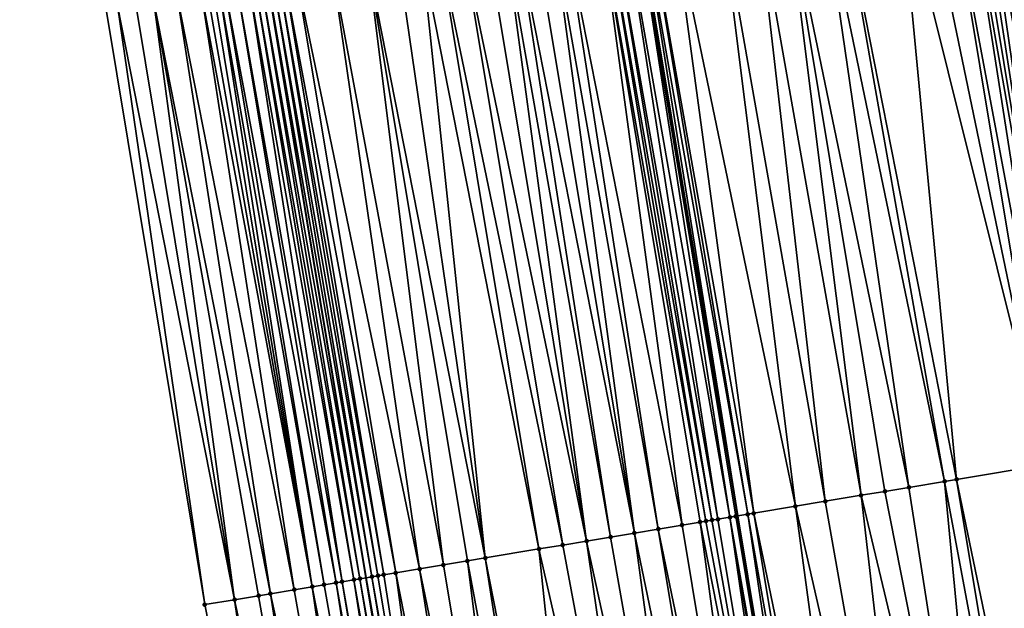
# Model space of a CAD drawing. Header units: feet. Extents: x 2004186 to 2014793, y 836912 to 864902.
# Tile 34 of 256: x 2010851 to 2010884, y 837913 to 837932. Entities that reach past the tile are written whole.
import ezdxf

# ---------------------------------------------------------------- set-up
doc = ezdxf.new("R2010")
doc.units = ezdxf.units.FT
doc.header["$LTSCALE"] = 100
doc.header["$MEASUREMENT"] = 0
for name, color, linetype, lineweight in [('EP_Travel Lane', 5, 'Continuous', 40), ('GPL_Skip Line', 2, 'Continuous', 40), ('Road Shots', 4, 'Continuous', 200), ('Road X-Section', 30, 'Continuous', 13)]:
    doc.layers.add(name, color=color, linetype=linetype, lineweight=lineweight)
doc.layers.add('I-77 SB_MM21-27-Surface-Border', color=7, linetype='Continuous')
doc.layers.add('I-77 SB_MM21-27-Surface-TIN', color=7, linetype='Continuous')

msp = doc.modelspace()

# ---------------------------------------------------------------- linework, layer by layer
at = {"layer": 'EP_Travel Lane'}
msp.add_polyline3d([(2010888.813325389, 837756.1981239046, 350.8189200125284), (2010885.543807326, 837775.9266241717, 350.6922264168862), (2010882.27387394, 837795.6576305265, 350.5522152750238), (2010879.004173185, 837815.3872331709, 350.4042631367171), (2010875.734378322, 837835.1174036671, 350.2343140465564), (2010872.464589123, 837854.8475399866, 350.0549260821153), (2010869.19487985, 837874.5771940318, 349.8669600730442), (2010865.925188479, 837894.3067400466, 349.6733344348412), (2010862.655526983, 837914.0361057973, 349.4644123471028), (2010859.385817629, 837933.7657603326, 349.2411892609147), (2010856.115987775, 837953.4961419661, 349.0412018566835), (2010852.846442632, 837973.2248056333, 348.7965697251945), (2010849.5768212, 837992.9539296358, 348.5563059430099), (2010846.306433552, 838012.6876770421, 348.3198225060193), (2010843.036832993, 838032.416675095, 348.042323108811), (2010839.765289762, 838052.157395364, 347.7627118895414), (2010836.495620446, 838071.8868083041, 347.4717170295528)], dxfattribs=at)
at = {"layer": 'GPL_Skip Line'}
msp.add_polyline3d([(2010901.149288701, 837758.2493917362, 351.077696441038), (2010897.872761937, 837777.977667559, 350.930704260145), (2010894.596014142, 837797.7072742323, 350.7997192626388), (2010891.319381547, 837817.4361872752, 350.6568802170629), (2010888.042745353, 837837.165121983, 350.4755029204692), (2010884.766086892, 837856.8941907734, 350.3076263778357), (2010881.489499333, 837876.6228326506, 350.1120392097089), (2010878.212910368, 837896.3514829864, 349.9211614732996), (2010874.936349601, 837916.079963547, 349.7141389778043), (2010871.65978546, 837935.8084644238, 349.4896444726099), (2010868.383134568, 837955.5374876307, 349.293568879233), (2010865.106639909, 837975.2655701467, 349.0627225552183), (2010861.8301476, 837994.9936385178, 348.8143563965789), (2010858.553302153, 838014.7238331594, 348.557456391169), (2010855.276781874, 838034.4520699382, 348.3102615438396), (2010851.999377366, 838054.1856307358, 348.026986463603), (2010848.722875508, 838073.9137565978, 347.7495427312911)], dxfattribs=at)
at = {"layer": 'I-77 SB_MM21-27-Surface-Border', "color": 3, "linetype": 'ByBlock', "lineweight": -2}
msp.add_polyline3d([(2010886.30749282, 837755.7813002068, 350.7307094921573), (2010883.818105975, 837775.6392728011, 350.6272637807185), (2010882.155285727, 837795.6378595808, 350.543352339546), (2010876.076631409, 837814.8996998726, 350.2910052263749), (2010873.192319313, 837834.6941249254, 350.1427660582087), (2010869.32159496, 837854.3242606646, 349.9475549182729), (2010864.661838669, 837873.8223760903, 349.7137353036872), (2010861.185822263, 837893.5173668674, 349.5079103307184), (2010857.315201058, 837913.1468819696, 349.3157249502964), (2010854.036353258, 837932.8754156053, 349.1279023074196), (2010850.757493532, 837952.604021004, 348.888976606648), (2010847.67622618, 837972.3636194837, 348.6351400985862), (2010844.594800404, 837992.1241711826, 348.4159622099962), (2010841.907952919, 838011.9558810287, 348.1947530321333), (2010838.830103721, 838031.7170945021, 347.9471947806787), (2010837.733610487, 838051.820558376, 347.7178956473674), (2010834.863603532, 838071.616136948, 347.4253043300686)], dxfattribs=at)
at = {"layer": 'I-77 SB_MM21-27-Surface-TIN', "color": 128, "linetype": 'ByBlock', "lineweight": -2}
for points in [[(2010883.826653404, 837937.8330419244, 349.7090227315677), (2010883.43206572, 837937.7674632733, 349.709123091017), (2010886.710847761, 837918.0393253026, 349.9331000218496)], [(2010881.853719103, 837937.5051238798, 349.7072578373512), (2010881.064578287, 837937.3737586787, 349.6884485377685), (2010885.132503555, 837917.7769714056, 349.9299099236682)], [(2010882.445584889, 837937.603586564, 349.7157672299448), (2010881.853719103, 837937.5051238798, 349.7072578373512), (2010885.52708098, 837917.8426117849, 349.9354535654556)], [(2010881.853719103, 837937.5051238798, 349.7072578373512), (2010885.132503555, 837917.7769714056, 349.9299099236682), (2010885.52708098, 837917.8426117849, 349.9354535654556)], [(2010882.642876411, 837937.6363898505, 349.7169936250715), (2010882.445584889, 837937.603586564, 349.7157672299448), (2010885.921663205, 837917.9082232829, 349.9383563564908)], [(2010882.445584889, 837937.603586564, 349.7157672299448), (2010885.52708098, 837917.8426117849, 349.9354535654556), (2010885.921663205, 837917.9082232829, 349.9383563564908)], [(2010882.840171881, 837937.6691693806, 349.7160477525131), (2010882.642876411, 837937.6363898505, 349.7169936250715), (2010885.921663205, 837917.9082232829, 349.9383563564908)], [(2010883.037478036, 837937.7018846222, 349.7092234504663), (2010882.840171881, 837937.6691693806, 349.7160477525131), (2010885.921663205, 837917.9082232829, 349.9383563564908)], [(2010883.037478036, 837937.7018846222, 349.7092234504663), (2010886.710847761, 837918.0393253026, 349.9331000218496), (2010883.43206572, 837937.7674632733, 349.709123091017)], [(2010883.037478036, 837937.7018846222, 349.7092234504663), (2010885.921663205, 837917.9082232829, 349.9383563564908), (2010886.710847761, 837918.0393253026, 349.9331000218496)], [(2010880.27543421, 837937.2424131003, 349.6714335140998), (2010878.302572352, 837936.9140591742, 349.6298121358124), (2010882.173223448, 837917.2843642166, 349.8605036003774)], [(2010881.064578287, 837937.3737586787, 349.6884485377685), (2010880.27543421, 837937.2424131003, 349.6714335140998), (2010885.132503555, 837917.7769714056, 349.9299099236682)], [(2010880.27543421, 837937.2424131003, 349.6714335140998), (2010882.173223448, 837917.2843642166, 349.8605036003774), (2010885.132503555, 837917.7769714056, 349.9299099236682)], [(2010877.710708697, 837936.8155836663, 349.6201301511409), (2010876.526992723, 837936.6185644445, 349.5945295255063), (2010880.594920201, 837917.0217638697, 349.8347784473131)], [(2010878.302572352, 837936.9140591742, 349.6298121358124), (2010877.710708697, 837936.8155836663, 349.6201301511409), (2010881.778648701, 837917.2187077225, 349.8534864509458)], [(2010877.710708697, 837936.8155836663, 349.6201301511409), (2010880.594920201, 837917.0217638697, 349.8347784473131), (2010881.778648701, 837917.2187077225, 349.8534864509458)], [(2010878.302572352, 837936.9140591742, 349.6298121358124), (2010881.778648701, 837917.2187077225, 349.8534864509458), (2010882.173223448, 837917.2843642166, 349.8605036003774)], [(2010876.526992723, 837936.6185644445, 349.5945295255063), (2010875.540560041, 837936.4543980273, 349.5746831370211), (2010879.016634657, 837916.7590570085, 349.7993137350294)], [(2010876.526992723, 837936.6185644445, 349.5945295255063), (2010879.8057782, 837916.890405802, 349.8166220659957), (2010880.594920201, 837917.0217638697, 349.8347784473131)], [(2010876.526992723, 837936.6185644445, 349.5945295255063), (2010879.016634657, 837916.7590570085, 349.7993137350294), (2010879.8057782, 837916.890405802, 349.8166220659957)], [(2010874.356845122, 837936.2573724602, 349.5485022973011), (2010872.778546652, 837935.9947433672, 349.5201472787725), (2010876.846474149, 837916.3979426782, 349.760388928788)], [(2010875.540560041, 837936.4543980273, 349.5746831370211), (2010874.356845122, 837936.2573724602, 349.5485022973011), (2010877.832916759, 837916.5620493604, 349.7747723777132)], [(2010874.356845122, 837936.2573724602, 349.5485022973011), (2010876.846474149, 837916.3979426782, 349.760388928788), (2010877.832916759, 837916.5620493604, 349.7747723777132)], [(2010875.540560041, 837936.4543980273, 349.5746831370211), (2010877.832916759, 837916.5620493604, 349.7747723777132), (2010879.016634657, 837916.7590570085, 349.7993137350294)], [(2010871.989404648, 837935.8633853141, 349.5019915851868), (2010871.792127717, 837935.830494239, 349.492737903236), (2010875.268183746, 837916.1352650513, 349.7275973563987)], [(2010872.778546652, 837935.9947433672, 349.5201472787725), (2010871.989404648, 837935.8633853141, 349.5019915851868), (2010875.465466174, 837916.1681230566, 349.7338270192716)], [(2010871.989404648, 837935.8633853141, 349.5019915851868), (2010875.268183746, 837916.1352650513, 349.7275973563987), (2010875.465466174, 837916.1681230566, 349.7338270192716)], [(2010872.778546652, 837935.9947433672, 349.5201472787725), (2010875.465466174, 837916.1681230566, 349.7338270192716), (2010876.846474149, 837916.3979426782, 349.760388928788)], [(2010870.411090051, 837935.6008532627, 349.4825099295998), (2010869.22738944, 837935.4037416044, 349.4484570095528), (2010873.098037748, 837915.7740634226, 349.6806900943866)], [(2010870.608375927, 837935.6336905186, 349.4868424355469), (2010870.411090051, 837935.6008532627, 349.4825099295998), (2010873.887168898, 837915.9054867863, 349.7048170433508)], [(2010870.411090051, 837935.6008532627, 349.4825099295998), (2010873.689882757, 837915.8726511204, 349.7006300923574), (2010873.887168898, 837915.9054867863, 349.7048170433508)], [(2010870.411090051, 837935.6008532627, 349.4825099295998), (2010873.098037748, 837915.7740634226, 349.6806900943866), (2010873.689882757, 837915.8726511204, 349.7006300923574)], [(2010870.805666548, 837935.6664992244, 349.4885643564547), (2010870.608375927, 837935.6336905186, 349.4868424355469), (2010874.084461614, 837915.9382828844, 349.7053859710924)], [(2010870.608375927, 837935.6336905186, 349.4868424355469), (2010873.887168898, 837915.9054867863, 349.7048170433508), (2010874.084461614, 837915.9382828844, 349.7053859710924)], [(2010871.200266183, 837935.7320059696, 349.4818890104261), (2010870.805666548, 837935.6664992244, 349.4885643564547), (2010874.281747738, 837915.97111865, 349.7095820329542)], [(2010870.805666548, 837935.6664992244, 349.4885643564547), (2010874.084461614, 837915.9382828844, 349.7053859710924), (2010874.281747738, 837915.97111865, 349.7095820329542)], [(2010871.594842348, 837935.7976539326, 349.4881264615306), (2010871.200266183, 837935.7320059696, 349.4818890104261), (2010874.676339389, 837916.0366734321, 349.707298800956)], [(2010871.200266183, 837935.7320059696, 349.4818890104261), (2010874.281747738, 837915.97111865, 349.7095820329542), (2010874.676339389, 837916.0366734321, 349.707298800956)], [(2010871.594842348, 837935.7976539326, 349.4881264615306), (2010874.936349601, 837916.079963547, 349.7141389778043), (2010871.65978546, 837935.8084644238, 349.4896444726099)], [(2010871.594842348, 837935.7976539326, 349.4881264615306), (2010874.873625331, 837916.0695102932, 349.7115950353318), (2010874.936349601, 837916.079963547, 349.7141389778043)], [(2010871.594842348, 837935.7976539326, 349.4881264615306), (2010874.676339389, 837916.0366734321, 349.707298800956), (2010874.873625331, 837916.0695102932, 349.7115950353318)], [(2010871.792127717, 837935.830494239, 349.492737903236), (2010871.65978546, 837935.8084644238, 349.4896444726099), (2010874.936349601, 837916.079963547, 349.7141389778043)], [(2010871.792127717, 837935.830494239, 349.492737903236), (2010874.936349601, 837916.079963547, 349.7141389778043), (2010875.268183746, 837916.1352650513, 349.7275973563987)], [(2010868.240960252, 837935.2395541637, 349.4266882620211), (2010867.649099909, 837935.1410587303, 349.4151843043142), (2010871.519746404, 837915.5113914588, 349.6484163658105)], [(2010868.832813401, 837935.3380928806, 349.4421499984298), (2010868.240960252, 837935.2395541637, 349.4266882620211), (2010871.519746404, 837915.5113914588, 349.6484163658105)], [(2010869.22738944, 837935.4037416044, 349.4484570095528), (2010868.832813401, 837935.3380928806, 349.4421499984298), (2010872.308898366, 837915.6426895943, 349.6610926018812)], [(2010868.832813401, 837935.3380928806, 349.4421499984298), (2010871.519746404, 837915.5113914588, 349.6484163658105), (2010872.308898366, 837915.6426895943, 349.6610926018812)], [(2010869.22738944, 837935.4037416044, 349.4484570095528), (2010872.308898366, 837915.6426895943, 349.6610926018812), (2010873.098037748, 837915.7740634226, 349.6806900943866)], [(2010866.662677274, 837934.9768318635, 349.3898105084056), (2010865.873534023, 837934.8454813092, 349.3723404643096), (2010869.941467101, 837915.2486470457, 349.6095179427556)], [(2010867.254529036, 837935.0753789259, 349.4060353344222), (2010866.662677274, 837934.9768318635, 349.3898105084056), (2010869.941467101, 837915.2486470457, 349.6095179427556)], [(2010867.649099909, 837935.1410587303, 349.4151843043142), (2010867.254529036, 837935.0753789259, 349.4060353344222), (2010870.730603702, 837915.3800376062, 349.6306454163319)], [(2010867.254529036, 837935.0753789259, 349.4060353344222), (2010869.941467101, 837915.2486470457, 349.6095179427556), (2010870.730603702, 837915.3800376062, 349.6306454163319)], [(2010867.649099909, 837935.1410587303, 349.4151843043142), (2010870.730603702, 837915.3800376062, 349.6306454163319), (2010871.519746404, 837915.5113914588, 349.6484163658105)], [(2010864.492521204, 837934.6156908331, 349.3484424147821), (2010863.703373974, 837934.4843642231, 349.3331618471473), (2010866.587572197, 837914.6906243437, 349.5551294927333)], [(2010865.08438004, 837934.7141953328, 349.3607753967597), (2010864.492521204, 837934.6156908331, 349.3484424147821), (2010868.363164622, 837914.986042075, 349.5833699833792)], [(2010864.492521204, 837934.6156908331, 349.3484424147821), (2010866.587572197, 837914.6906243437, 349.5551294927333), (2010868.363164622, 837914.986042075, 349.5833699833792)], [(2010865.873534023, 837934.8454813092, 349.3723404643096), (2010865.08438004, 837934.7141953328, 349.3607753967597), (2010869.152317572, 837915.1173342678, 349.5955028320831)], [(2010865.08438004, 837934.7141953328, 349.3607753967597), (2010868.363164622, 837914.986042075, 349.5833699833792), (2010869.152317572, 837915.1173342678, 349.5955028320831)], [(2010865.873534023, 837934.8454813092, 349.3723404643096), (2010869.152317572, 837915.1173342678, 349.5955028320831), (2010869.941467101, 837915.2486470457, 349.6095179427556)], [(2010862.716930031, 837934.3202655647, 349.3195112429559), (2010861.533216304, 837934.1232328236, 349.2926744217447), (2010865.206561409, 837914.4608216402, 349.530114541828)], [(2010863.703373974, 837934.4843642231, 349.3331618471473), (2010862.716930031, 837934.3202655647, 349.3195112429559), (2010866.587572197, 837914.6906243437, 349.5551294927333)], [(2010862.716930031, 837934.3202655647, 349.3195112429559), (2010865.995706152, 837914.5921632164, 349.5467629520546), (2010866.587572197, 837914.6906243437, 349.5551294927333)], [(2010862.716930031, 837934.3202655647, 349.3195112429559), (2010865.206561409, 837914.4608216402, 349.530114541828), (2010865.995706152, 837914.5921632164, 349.5467629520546)], [(2010860.349487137, 837933.9262929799, 349.2743320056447), (2010859.954926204, 837933.8605533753, 349.2597149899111), (2010863.628262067, 837914.198197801, 349.5022412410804)], [(2010861.533216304, 837934.1232328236, 349.2926744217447), (2010860.349487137, 837933.9262929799, 349.2743320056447), (2010864.417410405, 837914.3295177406, 349.5169112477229)], [(2010860.349487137, 837933.9262929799, 349.2743320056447), (2010863.628262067, 837914.198197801, 349.5022412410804), (2010864.417410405, 837914.3295177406, 349.5169112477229)], [(2010861.533216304, 837934.1232328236, 349.2926744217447), (2010864.417410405, 837914.3295177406, 349.5169112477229), (2010865.206561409, 837914.4608216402, 349.530114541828)], [(2010858.376623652, 837933.5979488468, 349.2336061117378), (2010857.982069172, 837933.5321704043, 349.2154377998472), (2010861.655430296, 837913.8696628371, 349.4440677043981)], [(2010858.771218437, 837933.6634847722, 349.2295989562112), (2010858.376623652, 837933.5979488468, 349.2336061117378), (2010861.852717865, 837913.9024899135, 349.4474692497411)], [(2010858.376623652, 837933.5979488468, 349.2336061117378), (2010861.655430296, 837913.8696628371, 349.4440677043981), (2010861.852717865, 837913.9024899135, 349.4474692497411)], [(2010858.968518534, 837933.6962364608, 349.2261073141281), (2010858.771218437, 837933.6634847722, 349.2295989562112), (2010862.247311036, 837913.9680355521, 349.4443499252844)], [(2010858.771218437, 837933.6634847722, 349.2295989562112), (2010861.852717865, 837913.9024899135, 349.4474692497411), (2010862.247311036, 837913.9680355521, 349.4443499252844)], [(2010859.165807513, 837933.7290550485, 349.2287328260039), (2010858.968518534, 837933.6962364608, 349.2261073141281), (2010862.444592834, 837914.0008973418, 349.4509256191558)], [(2010858.968518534, 837933.6962364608, 349.2261073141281), (2010862.247311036, 837913.9680355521, 349.4443499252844), (2010862.444592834, 837914.0008973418, 349.4509256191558)], [(2010859.165807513, 837933.7290550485, 349.2287328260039), (2010862.655526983, 837914.0361057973, 349.4644123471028), (2010859.385817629, 837933.7657603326, 349.2411892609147)], [(2010859.165807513, 837933.7290550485, 349.2287328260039), (2010862.444592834, 837914.0008973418, 349.4509256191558), (2010862.655526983, 837914.0361057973, 349.4644123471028)], [(2010859.560354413, 837933.7948790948, 349.2510711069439), (2010859.385817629, 837933.7657603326, 349.2411892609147), (2010862.839134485, 837914.0667529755, 349.4761518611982)], [(2010862.839134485, 837914.0667529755, 349.4761518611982), (2010859.385817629, 837933.7657603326, 349.2411892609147), (2010862.655526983, 837914.0361057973, 349.4644123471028)], [(2010859.75763808, 837933.8277296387, 349.2566186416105), (2010859.560354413, 837933.7948790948, 349.2510711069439), (2010863.036413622, 837914.0996307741, 349.4841913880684)], [(2010859.560354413, 837933.7948790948, 349.2510711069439), (2010862.839134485, 837914.0667529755, 349.4761518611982), (2010863.036413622, 837914.0996307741, 349.4841913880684)], [(2010859.954926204, 837933.8605533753, 349.2597149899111), (2010859.75763808, 837933.8277296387, 349.2566186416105), (2010863.233701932, 837914.1324533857, 349.4871846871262)], [(2010859.75763808, 837933.8277296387, 349.2566186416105), (2010863.036413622, 837914.0996307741, 349.4841913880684), (2010863.233701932, 837914.1324533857, 349.4871846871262)], [(2010859.954926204, 837933.8605533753, 349.2597149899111), (2010863.233701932, 837914.1324533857, 349.4871846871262), (2010863.628262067, 837914.198197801, 349.5022412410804)], [(2010856.403776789, 837933.2695046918, 349.1837343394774), (2010855.614635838, 837933.1381403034, 349.1649993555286), (2010859.485320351, 837913.5082442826, 349.3773250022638)], [(2010857.19291539, 837933.400883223, 349.2037625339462), (2010856.403776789, 837933.2695046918, 349.1837343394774), (2010860.274462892, 837913.639599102, 349.3951843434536)], [(2010856.403776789, 837933.2695046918, 349.1837343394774), (2010859.485320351, 837913.5082442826, 349.3773250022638), (2010860.274462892, 837913.639599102, 349.3951843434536)], [(2010857.390204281, 837933.4337023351, 349.20643599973), (2010857.19291539, 837933.400883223, 349.2037625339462), (2010860.866302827, 837913.7382173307, 349.4179160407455)], [(2010857.19291539, 837933.400883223, 349.2037625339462), (2010860.274462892, 837913.639599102, 349.3951843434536), (2010860.866302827, 837913.7382173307, 349.4179160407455)], [(2010857.587497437, 837933.4664957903, 349.2067634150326), (2010857.390204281, 837933.4337023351, 349.20643599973), (2010860.866302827, 837913.7382173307, 349.4179160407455)], [(2010857.784786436, 837933.4993142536, 349.2093775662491), (2010857.587497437, 837933.4664957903, 349.2067634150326), (2010860.866302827, 837913.7382173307, 349.4179160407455)], [(2010857.982069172, 837933.5321704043, 349.2154377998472), (2010857.784786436, 837933.4993142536, 349.2093775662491), (2010861.260873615, 837913.8038976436, 349.4271111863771)], [(2010857.784786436, 837933.4993142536, 349.2093775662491), (2010860.866302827, 837913.7382173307, 349.4179160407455), (2010861.260873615, 837913.8038976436, 349.4271111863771)], [(2010857.982069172, 837933.5321704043, 349.2154377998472), (2010861.260873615, 837913.8038976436, 349.4271111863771), (2010861.655430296, 837913.8696628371, 349.4440677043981)], [(2010854.430921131, 837932.9411134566, 349.1387014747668), (2010854.036353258, 837932.8754156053, 349.1279023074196), (2010857.315201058, 837913.1468819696, 349.3157249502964)], [(2010855.022784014, 837933.0395936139, 349.1488086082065), (2010854.430921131, 837932.9411134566, 349.1387014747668), (2010858.301624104, 837913.3111063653, 349.340871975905)], [(2010854.430921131, 837932.9411134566, 349.1387014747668), (2010857.315201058, 837913.1468819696, 349.3157249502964), (2010858.301624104, 837913.3111063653, 349.340871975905)], [(2010855.614635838, 837933.1381403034, 349.1649993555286), (2010855.022784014, 837933.0395936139, 349.1488086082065), (2010858.301624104, 837913.3111063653, 349.340871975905)], [(2010855.614635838, 837933.1381403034, 349.1649993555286), (2010859.090757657, 837913.4425152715, 349.3636769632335), (2010859.485320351, 837913.5082442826, 349.3773250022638)], [(2010855.614635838, 837933.1381403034, 349.1649993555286), (2010858.301624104, 837913.3111063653, 349.340871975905), (2010859.090757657, 837913.4425152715, 349.3636769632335)], [(2010885.132503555, 837917.7769714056, 349.9299099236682), (2010882.173223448, 837917.2843642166, 349.8605036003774), (2010886.241171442, 837897.6874401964, 350.0841942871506)], [(2010882.173223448, 837917.2843642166, 349.8605036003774), (2010881.778648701, 837917.2187077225, 349.8534864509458), (2010885.452026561, 837897.5560994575, 350.0660589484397)], [(2010882.173223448, 837917.2843642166, 349.8605036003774), (2010885.452026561, 837897.5560994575, 350.0660589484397), (2010886.241171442, 837897.6874401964, 350.0841942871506)], [(2010880.594920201, 837917.0217638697, 349.8347784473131), (2010879.8057782, 837916.890405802, 349.8166220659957), (2010883.676435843, 837897.2606714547, 350.0341264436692)], [(2010881.778648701, 837917.2187077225, 349.8534864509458), (2010880.594920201, 837917.0217638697, 349.8347784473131), (2010883.676435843, 837897.2606714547, 350.0341264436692)], [(2010881.778648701, 837917.2187077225, 349.8534864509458), (2010883.676435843, 837897.2606714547, 350.0341264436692), (2010885.452026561, 837897.5560994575, 350.0660589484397)], [(2010879.016634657, 837916.7590570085, 349.7993137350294), (2010877.832916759, 837916.5620493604, 349.7747723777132), (2010881.30899207, 837896.8667041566, 349.9852160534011)], [(2010879.8057782, 837916.890405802, 349.8166220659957), (2010879.016634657, 837916.7590570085, 349.7993137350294), (2010883.676435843, 837897.2606714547, 350.0341264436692)], [(2010879.016634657, 837916.7590570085, 349.7993137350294), (2010881.30899207, 837896.8667041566, 349.9852160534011), (2010883.676435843, 837897.2606714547, 350.0341264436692)], [(2010876.846474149, 837916.3979426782, 349.760388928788), (2010875.465466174, 837916.1681230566, 349.7338270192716), (2010879.533402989, 837896.5712663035, 349.9522978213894)], [(2010877.832916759, 837916.5620493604, 349.7747723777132), (2010876.846474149, 837916.3979426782, 349.760388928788), (2010881.30899207, 837896.8667041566, 349.9852160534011)], [(2010876.846474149, 837916.3979426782, 349.760388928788), (2010879.533402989, 837896.5712663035, 349.9522978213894), (2010881.30899207, 837896.8667041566, 349.9852160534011)], [(2010874.676339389, 837916.0366734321, 349.707298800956), (2010874.281747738, 837915.97111865, 349.7095820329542), (2010877.560525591, 837896.2430058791, 349.9161079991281)], [(2010874.873625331, 837916.0695102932, 349.7115950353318), (2010874.676339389, 837916.0366734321, 349.707298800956), (2010878.152401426, 837896.3414081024, 349.9193694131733)], [(2010874.676339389, 837916.0366734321, 349.707298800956), (2010877.95511197, 837896.3085923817, 349.9167832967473), (2010878.152401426, 837896.3414081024, 349.9193694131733)], [(2010874.676339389, 837916.0366734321, 349.707298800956), (2010877.560525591, 837896.2430058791, 349.9161079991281), (2010877.95511197, 837896.3085923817, 349.9167832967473)], [(2010874.873625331, 837916.0695102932, 349.7115950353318), (2010878.212910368, 837896.3514829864, 349.9211614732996), (2010874.936349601, 837916.079963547, 349.7141389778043)], [(2010874.873625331, 837916.0695102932, 349.7115950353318), (2010878.152401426, 837896.3414081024, 349.9193694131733), (2010878.212910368, 837896.3514829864, 349.9211614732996)], [(2010875.268183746, 837916.1352650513, 349.7275973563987), (2010874.936349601, 837916.079963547, 349.7141389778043), (2010878.212910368, 837896.3514829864, 349.9211614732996)], [(2010875.465466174, 837916.1681230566, 349.7338270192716), (2010875.268183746, 837916.1352650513, 349.7275973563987), (2010878.744253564, 837896.4399529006, 349.936897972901)], [(2010875.268183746, 837916.1352650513, 349.7275973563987), (2010878.212910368, 837896.3514829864, 349.9211614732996), (2010878.744253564, 837896.4399529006, 349.936897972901)], [(2010875.465466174, 837916.1681230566, 349.7338270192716), (2010878.744253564, 837896.4399529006, 349.936897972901), (2010879.533402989, 837896.5712663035, 349.9522978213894)], [(2010873.098037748, 837915.7740634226, 349.6806900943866), (2010872.308898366, 837915.6426895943, 349.6610926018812), (2010876.376806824, 837896.0460034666, 349.8897751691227)], [(2010873.689882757, 837915.8726511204, 349.7006300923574), (2010873.098037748, 837915.7740634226, 349.6806900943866), (2010876.376806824, 837896.0460034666, 349.8897751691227)], [(2010873.887168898, 837915.9054867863, 349.7048170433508), (2010873.689882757, 837915.8726511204, 349.7006300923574), (2010877.560525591, 837896.2430058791, 349.9161079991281)], [(2010873.689882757, 837915.8726511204, 349.7006300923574), (2010876.376806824, 837896.0460034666, 349.8897751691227), (2010877.560525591, 837896.2430058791, 349.9161079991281)], [(2010874.084461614, 837915.9382828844, 349.7053859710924), (2010873.887168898, 837915.9054867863, 349.7048170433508), (2010877.560525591, 837896.2430058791, 349.9161079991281)], [(2010874.281747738, 837915.97111865, 349.7095820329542), (2010874.084461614, 837915.9382828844, 349.7053859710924), (2010877.560525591, 837896.2430058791, 349.9161079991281)], [(2010870.730603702, 837915.3800376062, 349.6306454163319), (2010869.941467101, 837915.2486470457, 349.6095179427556), (2010874.206655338, 837895.6848348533, 349.8417461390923)], [(2010871.519746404, 837915.5113914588, 349.6484163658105), (2010870.730603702, 837915.3800376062, 349.6306454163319), (2010874.206655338, 837895.6848348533, 349.8417461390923)], [(2010872.308898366, 837915.6426895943, 349.6610926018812), (2010871.519746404, 837915.5113914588, 349.6484163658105), (2010875.587668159, 837895.9146253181, 349.8678963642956)], [(2010871.519746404, 837915.5113914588, 349.6484163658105), (2010874.206655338, 837895.6848348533, 349.8417461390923), (2010875.587668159, 837895.9146253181, 349.8678963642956)], [(2010872.308898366, 837915.6426895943, 349.6610926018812), (2010875.587668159, 837895.9146253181, 349.8678963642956), (2010876.376806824, 837896.0460034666, 349.8897751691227)], [(2010869.152317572, 837915.1173342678, 349.5955028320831), (2010868.363164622, 837914.986042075, 349.5833699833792), (2010872.825654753, 837895.4549707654, 349.8082286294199)], [(2010869.941467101, 837915.2486470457, 349.6095179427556), (2010869.152317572, 837915.1173342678, 349.5955028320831), (2010872.825654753, 837895.4549707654, 349.8082286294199)], [(2010869.941467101, 837915.2486470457, 349.6095179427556), (2010872.825654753, 837895.4549707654, 349.8082286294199), (2010874.206655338, 837895.6848348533, 349.8417461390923)], [(2010866.587572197, 837914.6906243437, 349.5551294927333), (2010865.995706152, 837914.5921632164, 349.5467629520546), (2010869.669038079, 837894.9298313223, 349.7580537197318)], [(2010868.363164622, 837914.986042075, 349.5833699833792), (2010866.587572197, 837914.6906243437, 349.5551294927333), (2010870.458193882, 837895.0611063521, 349.769613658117)], [(2010866.587572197, 837914.6906243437, 349.5551294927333), (2010869.669038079, 837894.9298313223, 349.7580537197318), (2010870.458193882, 837895.0611063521, 349.769613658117)], [(2010868.363164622, 837914.986042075, 349.5833699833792), (2010870.458193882, 837895.0611063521, 349.769613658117), (2010872.825654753, 837895.4549707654, 349.8082286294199)], [(2010865.206561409, 837914.4608216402, 349.530114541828), (2010864.417410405, 837914.3295177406, 349.5169112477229), (2010868.485310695, 837894.7328807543, 349.7369088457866)], [(2010865.995706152, 837914.5921632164, 349.5467629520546), (2010865.206561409, 837914.4608216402, 349.530114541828), (2010868.485310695, 837894.7328807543, 349.7369088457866)], [(2010865.995706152, 837914.5921632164, 349.5467629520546), (2010868.485310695, 837894.7328807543, 349.7369088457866), (2010869.669038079, 837894.9298313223, 349.7580537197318)], [(2010862.444592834, 837914.0008973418, 349.4509256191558), (2010865.925188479, 837894.3067400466, 349.6733344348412), (2010862.655526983, 837914.0361057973, 349.4644123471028)], [(2010862.839134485, 837914.0667529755, 349.4761518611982), (2010862.655526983, 837914.0361057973, 349.4644123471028), (2010866.11787324, 837894.3388754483, 349.6841950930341)], [(2010866.11787324, 837894.3388754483, 349.6841950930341), (2010862.655526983, 837914.0361057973, 349.4644123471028), (2010865.925188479, 837894.3067400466, 349.6733344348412)], [(2010863.036413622, 837914.0996307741, 349.4841913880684), (2010862.839134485, 837914.0667529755, 349.4761518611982), (2010866.315152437, 837894.3717528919, 349.6929576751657)], [(2010862.839134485, 837914.0667529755, 349.4761518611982), (2010866.11787324, 837894.3388754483, 349.6841950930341), (2010866.315152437, 837894.3717528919, 349.6929576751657)], [(2010863.233701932, 837914.1324533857, 349.4871846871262), (2010863.036413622, 837914.0996307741, 349.4841913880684), (2010866.315152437, 837894.3717528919, 349.6929576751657)], [(2010863.628262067, 837914.198197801, 349.5022412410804), (2010863.233701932, 837914.1324533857, 349.4871846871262), (2010866.315152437, 837894.3717528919, 349.6929576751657)], [(2010864.417410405, 837914.3295177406, 349.5169112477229), (2010863.628262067, 837914.198197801, 349.5022412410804), (2010867.498868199, 837894.5687733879, 349.7211000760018)], [(2010863.628262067, 837914.198197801, 349.5022412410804), (2010866.315152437, 837894.3717528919, 349.6929576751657), (2010867.498868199, 837894.5687733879, 349.7211000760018)], [(2010864.417410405, 837914.3295177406, 349.5169112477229), (2010867.498868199, 837894.5687733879, 349.7211000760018), (2010868.485310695, 837894.7328807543, 349.7369088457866)], [(2010860.866302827, 837913.7382173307, 349.4179160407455), (2010860.274462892, 837913.639599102, 349.3951843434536), (2010863.750496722, 837893.9445034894, 349.5947911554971)], [(2010861.260873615, 837913.8038976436, 349.4271111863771), (2010860.866302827, 837913.7382173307, 349.4179160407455), (2010864.736890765, 837894.1089023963, 349.6397737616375)], [(2010860.866302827, 837913.7382173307, 349.4179160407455), (2010863.750496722, 837893.9445034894, 349.5947911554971), (2010864.736890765, 837894.1089023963, 349.6397737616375)], [(2010861.655430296, 837913.8696628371, 349.4440677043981), (2010861.260873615, 837913.8038976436, 349.4271111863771), (2010864.736890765, 837894.1089023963, 349.6397737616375)], [(2010861.852717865, 837913.9024899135, 349.4474692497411), (2010861.655430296, 837913.8696628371, 349.4440677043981), (2010865.131459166, 837894.1745970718, 349.6512736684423)], [(2010861.655430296, 837913.8696628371, 349.4440677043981), (2010864.934172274, 837894.1417659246, 349.6471438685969), (2010865.131459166, 837894.1745970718, 349.6512736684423)], [(2010861.655430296, 837913.8696628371, 349.4440677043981), (2010864.736890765, 837894.1089023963, 349.6397737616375), (2010864.934172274, 837894.1417659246, 349.6471438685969)], [(2010862.247311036, 837913.9680355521, 349.4443499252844), (2010861.852717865, 837913.9024899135, 349.4474692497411), (2010865.328753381, 837894.2073841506, 349.6509936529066)], [(2010861.852717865, 837913.9024899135, 349.4474692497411), (2010865.131459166, 837894.1745970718, 349.6512736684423), (2010865.328753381, 837894.2073841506, 349.6509936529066)], [(2010862.444592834, 837914.0008973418, 349.4509256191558), (2010862.247311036, 837913.9680355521, 349.4443499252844), (2010865.723322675, 837894.273073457, 349.6619562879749)], [(2010862.247311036, 837913.9680355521, 349.4443499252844), (2010865.526042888, 837894.2401995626, 349.6535488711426), (2010865.723322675, 837894.273073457, 349.6619562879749)], [(2010862.247311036, 837913.9680355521, 349.4443499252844), (2010865.328753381, 837894.2073841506, 349.6509936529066), (2010865.526042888, 837894.2401995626, 349.6535488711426)], [(2010862.444592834, 837914.0008973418, 349.4509256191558), (2010865.723322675, 837894.273073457, 349.6619562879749), (2010865.925188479, 837894.3067400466, 349.6733344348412)], [(2010859.090757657, 837913.4425152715, 349.3636769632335), (2010858.301624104, 837913.3111063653, 349.340871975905), (2010862.566802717, 837893.74735208, 349.553548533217)], [(2010859.485320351, 837913.5082442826, 349.3773250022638), (2010859.090757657, 837913.4425152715, 349.3636769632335), (2010862.566802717, 837893.74735208, 349.553548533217)], [(2010860.274462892, 837913.639599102, 349.3951843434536), (2010859.485320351, 837913.5082442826, 349.3773250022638), (2010863.750496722, 837893.9445034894, 349.5947911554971)], [(2010859.485320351, 837913.5082442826, 349.3773250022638), (2010862.566802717, 837893.74735208, 349.553548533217), (2010863.750496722, 837893.9445034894, 349.5947911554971)], [(2010858.301624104, 837913.3111063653, 349.340871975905), (2010857.315201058, 837913.1468819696, 349.3157249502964), (2010861.185822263, 837893.5173668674, 349.5079103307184)], [(2010858.301624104, 837913.3111063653, 349.340871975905), (2010861.185822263, 837893.5173668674, 349.5079103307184), (2010862.566802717, 837893.74735208, 349.553548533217)]]:
    msp.add_3dface(points, dxfattribs=at)
at = {"layer": 'Road Shots', "lineweight": 100}
for p in [(2010882.173223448, 837917.2843642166, 349.8605036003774), (2010880.594920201, 837917.0217638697, 349.8347784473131), (2010881.778648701, 837917.2187077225, 349.8534864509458), (2010879.016634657, 837916.7590570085, 349.7993137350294), (2010879.8057782, 837916.890405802, 349.8166220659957), (2010876.846474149, 837916.3979426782, 349.760388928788), (2010877.832916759, 837916.5620493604, 349.7747723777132), (2010874.676339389, 837916.0366734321, 349.707298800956), (2010874.873625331, 837916.0695102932, 349.7115950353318), (2010875.268183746, 837916.1352650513, 349.7275973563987), (2010875.465466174, 837916.1681230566, 349.7338270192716), (2010873.098037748, 837915.7740634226, 349.6806900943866), (2010873.689882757, 837915.8726511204, 349.7006300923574), (2010873.887168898, 837915.9054867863, 349.7048170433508), (2010874.084461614, 837915.9382828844, 349.7053859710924), (2010874.281747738, 837915.97111865, 349.7095820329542), (2010870.730603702, 837915.3800376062, 349.6306454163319), (2010871.519746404, 837915.5113914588, 349.6484163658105), (2010872.308898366, 837915.6426895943, 349.6610926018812), (2010869.152317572, 837915.1173342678, 349.5955028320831), (2010869.941467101, 837915.2486470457, 349.6095179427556), (2010866.587572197, 837914.6906243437, 349.5551294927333), (2010868.363164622, 837914.986042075, 349.5833699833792), (2010865.206561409, 837914.4608216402, 349.530114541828), (2010865.995706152, 837914.5921632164, 349.5467629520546), (2010862.839134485, 837914.0667529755, 349.4761518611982), (2010863.036413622, 837914.0996307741, 349.4841913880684), (2010863.233701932, 837914.1324533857, 349.4871846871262), (2010863.628262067, 837914.198197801, 349.5022412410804), (2010864.417410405, 837914.3295177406, 349.5169112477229), (2010860.866302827, 837913.7382173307, 349.4179160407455), (2010861.260873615, 837913.8038976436, 349.4271111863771), (2010861.655430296, 837913.8696628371, 349.4440677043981), (2010861.852717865, 837913.9024899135, 349.4474692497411), (2010862.247311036, 837913.9680355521, 349.4443499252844), (2010862.444592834, 837914.0008973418, 349.4509256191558), (2010859.090757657, 837913.4425152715, 349.3636769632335), (2010859.485320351, 837913.5082442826, 349.3773250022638), (2010860.274462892, 837913.639599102, 349.3951843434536), (2010857.315201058, 837913.1468819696, 349.3157249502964), (2010858.301624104, 837913.3111063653, 349.340871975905)]:
    msp.add_point(p, dxfattribs=at)
at = {"layer": 'Road X-Section', "extrusion": (0.1639393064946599, -0.9864081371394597, 0.01108561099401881), "elevation": -496861.9202084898, "flags": 128}
msp.add_lwpolyline([(2121023.249638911, 5857.693629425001), (2121024.249638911, 5857.718777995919), (2121025.049638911, 5857.741584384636), (2121025.449638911, 5857.755233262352), (2121026.24963891, 5857.77309370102), (2121026.849638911, 5857.795826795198), (2121027.249638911, 5857.805022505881), (2121027.64963891, 5857.821980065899), (2121027.849638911, 5857.825381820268), (2121028.249638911, 5857.822262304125), (2121028.449638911, 5857.828838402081), (2121028.849638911, 5857.854066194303), (2121029.049638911, 5857.862106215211), (2121029.249638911, 5857.865099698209), (2121029.649638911, 5857.880157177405), (2121030.449638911, 5857.894828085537), (2121031.249638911, 5857.908032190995), (2121032.049638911, 5857.924681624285), (2121032.649638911, 5857.933048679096), (2121034.449638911, 5857.96129090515), (2121035.249638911, 5857.973424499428), (2121036.049638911, 5857.987440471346), (2121036.849638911, 5858.00856924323), (2121037.649638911, 5858.026341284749), (2121038.449638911, 5858.039018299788), (2121039.249638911, 5858.058616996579), (2121039.849638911, 5858.078558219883), (2121040.049638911, 5858.08274542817), (2121040.249638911, 5858.083314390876), (2121040.449638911, 5858.087510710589), (2121040.849638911, 5858.085227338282), (2121041.049638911, 5858.089523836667), (2121041.449638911, 5858.105527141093), (2121041.649638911, 5858.111757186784), (2121043.049638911, 5858.138320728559), (2121044.049638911, 5858.15270506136), (2121045.249638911, 5858.177247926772), (2121046.049638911, 5858.194557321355), (2121046.849638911, 5858.212714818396), (2121048.049638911, 5858.231423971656), (2121048.449638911, 5858.2384415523), (2121051.449638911, 5858.307852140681), (2121051.84963891, 5858.313396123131), (2121052.249638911, 5858.316299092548), (2121053.449638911, 5858.30841410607), (2121054.84963891, 5858.284098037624), (2121056.04963891, 5858.260526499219), (2121056.449638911, 5858.252623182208), (2121058.24963891, 5858.225241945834), (2121058.84963891, 5858.218708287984), (2121059.449638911, 5858.213533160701), (2121060.649638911, 5858.198318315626), (2121061.449638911, 5858.189164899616), (2121061.849638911, 5858.18437612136), (2121063.649638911, 5858.147948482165), (2121063.84963891, 5858.142755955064), (2121064.449638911, 5858.12066029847), (2121064.649638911, 5858.111393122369), (2121064.84963891, 5858.108644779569), (2121065.049638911, 5858.112989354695), (2121065.249638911, 5858.114705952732), (2121065.449638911, 5858.112821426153), (2121065.649638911, 5858.10649015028), (2121065.849638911, 5858.092097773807), (2121066.249638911, 5858.070389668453), (2121066.64963891, 5858.054895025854), (2121066.849638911, 5858.044936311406), (2121067.049638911, 5858.037047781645), (2121067.249638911, 5858.035500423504), (2121067.649638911, 5858.018205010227), (2121068.449638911, 5857.98077647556), (2121070.449638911, 5857.892992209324), (2121071.249638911, 5857.854620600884), (2121072.649638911, 5857.792946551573), (2121073.649638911, 5857.75145119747), (2121073.849638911, 5857.741933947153)], dxfattribs=at)

doc.saveas('drawing.dxf')
